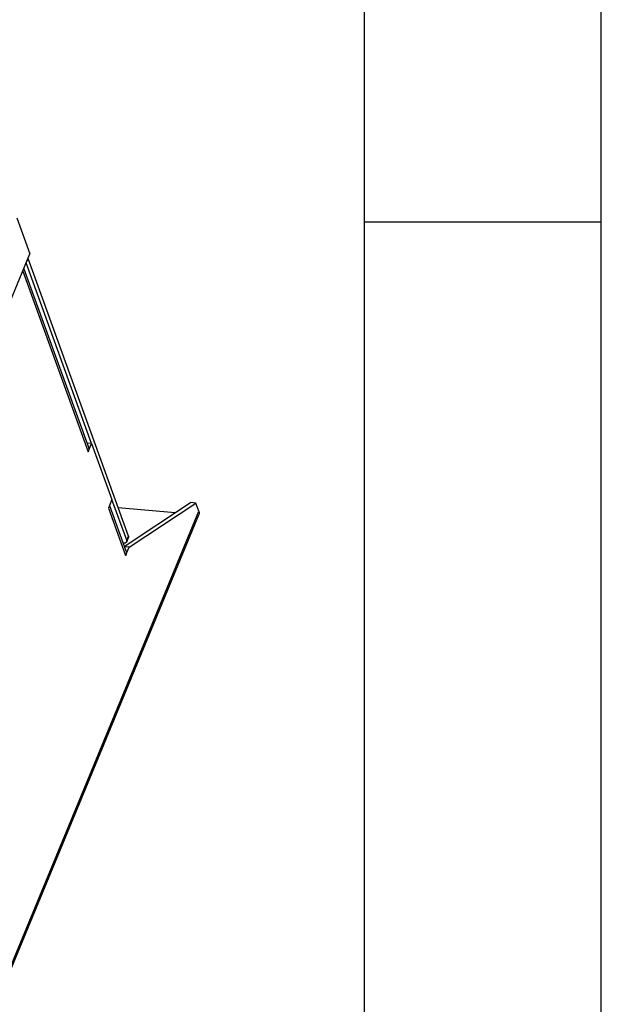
# Model space of a CAD drawing. Header units: millimetres. Extents: x -2787 to 4673, y -54 to 2046.
# Tile 93 of 124: x 1362 to 1485, y 360 to 568. Entities that reach past the tile are written whole.
import ezdxf

# ---------------------------------------------------------------- set-up
doc = ezdxf.new("R2010")
doc.units = ezdxf.units.MM
doc.header["$LTSCALE"] = 81.675
doc.layers.get('0').update_dxf_attribs({"linetype": 'CONTINUOUS'})

msp = doc.modelspace()

# ---------------------------------------------------------------- linework, layer by layer
at = {"color": 3}
for p, q in [((1485, 0), (1485, 1050)), ((1361.79, 525.94), (1364.555, 518.302)), ((1286.782, 330.191), (1364.555, 518.302)), ((1363.807, 516.412), (1364.178, 517.31)), ((1385.342, 458.839), (1364.178, 517.31)), ((1363.269, 515.192), (1376.887, 477.569)), ((1377.582, 478.353), (1363.807, 516.412)), ((1363.049, 514.659), (1376.84, 476.558)), ((1377.582, 478.353), (1376.571, 478.442)), ((1376.84, 476.558), (1377.582, 478.353)), ((1377.582, 478.353), (1381.872, 466.501)), ((1381.872, 466.501), (1381.13, 464.705)), ((1381.35, 465.238), (1384.8, 455.708)), ((1384.97, 457.941), (1381.872, 466.501)), ((1384.463, 456.638), (1398.437, 465.869)), ((1385.495, 456.493), (1399.542, 465.771)), ((1399.542, 465.771), (1398.437, 465.869)), ((1400.162, 464.059), (1399.542, 465.771)), ((1307.354, 239.583), (1400.162, 464.059)), ((1307.363, 238.861), (1400.17, 463.337)), ((1381.13, 464.705), (1384.752, 454.697)), ((1395.201, 463.731), (1383.189, 464.787)), ((1384.97, 457.941), (1385.342, 458.839)), ((1384.288, 457.364), (1384.197, 457.372)), ((1384.974, 457.64), (1385.345, 458.538)), ((1385.495, 456.493), (1384.483, 456.582)), ((1384.752, 454.697), (1385.495, 456.493))]:
    msp.add_line(p, q, dxfattribs=at)
at = {"color": 7}
for p, q in [((1435, 1000), (1435, 50)), ((1485, 525), (1435, 525))]:
    msp.add_line(p, q, dxfattribs=at)
at = {"color": 3}
for centre in [(1363.606, 517.103), (1363.235, 516.205)]:
    msp.add_arc(centre, 0.608, 19.92752, 23.47574, dxfattribs=at)
for points, knots in [([(1376.887, 477.569), (1376.944, 477.413), (1376.993, 477.062), (1376.908, 476.722), (1376.84, 476.558)], [0, 0, 0, 0, 0.4829014, 1, 1, 1, 1]), ([(1400.162, 464.059), (1400.205, 463.939), (1400.258, 463.694), (1400.215, 463.445), (1400.17, 463.337)], [0, 0, 0, 0, 0.5240827, 1, 1, 1, 1]), ([(1385.342, 458.839), (1385.351, 458.813), (1385.379, 458.716), (1385.373, 458.607), (1385.345, 458.538)], [0, 0, 0, 0, 0.27226, 1, 1, 1, 1]), ([(1384.288, 457.364), (1384.367, 457.357), (1384.516, 457.357), (1384.722, 457.403), (1384.884, 457.496), (1384.954, 457.591), (1384.974, 457.64)], [0, 0, 0, 0, 0.3014887, 0.5668202, 0.7955725, 1, 1, 1, 1]), ([(1384.974, 457.64), (1384.983, 457.663), (1385.012, 457.761), (1384.997, 457.868), (1384.97, 457.941)], [0, 0, 0, 0, 0.2367689, 1, 1, 1, 1]), ([(1384.8, 455.708), (1384.856, 455.552), (1384.905, 455.202), (1384.82, 454.861), (1384.752, 454.697)], [0, 0, 0, 0, 0.4829014, 1, 1, 1, 1])]:
    msp.add_open_spline(points, degree=3, knots=knots, dxfattribs=at)

doc.saveas('drawing.dxf')
